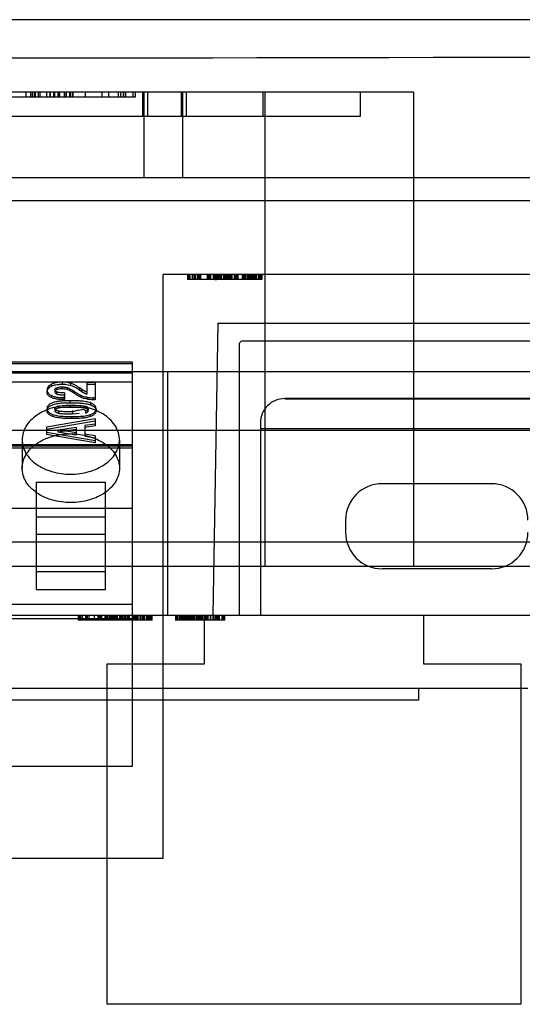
# Model space of a CAD drawing. Header units: millimetres. Extents: x 26 to 199, y 39 to 272.
# Tile 28 of 29: x 148 to 169, y 230 to 270. Entities that reach past the tile are written whole.
import ezdxf

# ---------------------------------------------------------------- set-up
doc = ezdxf.new("R2010")
doc.units = ezdxf.units.MM
doc.header["$LTSCALE"] = 20.161232
doc.layers.get('0').update_dxf_attribs({"linetype": 'CONTINUOUS'})

msp = doc.modelspace()

# ---------------------------------------------------------------- linework, layer by layer
at = {"color": 7, "linetype": 'Continuous'}
for p, q in [((180.884, 270.384), (43.864, 270.384)), ((164.169, 267.402), (85.579, 267.402)), ((152.724, 267.202), (146.624, 267.202)), ((148.221, 267.402), (148.221, 267.202)), ((148.417, 267.402), (148.417, 267.202)), ((148.485, 267.402), (148.485, 267.202)), ((148.504, 267.402), (148.504, 267.202)), ((148.584, 267.402), (148.584, 267.202)), ((148.62, 267.202), (148.62, 267.402)), ((148.748, 267.202), (148.748, 267.402)), ((148.82, 267.202), (148.82, 267.402)), ((149.085, 267.202), (149.085, 267.402)), ((149.228, 267.202), (149.228, 267.402)), ((149.234, 267.402), (149.234, 267.202)), ((149.367, 267.402), (149.367, 267.202)), ((149.41, 267.402), (149.41, 267.202)), ((149.416, 267.202), (149.416, 267.402)), ((149.559, 267.202), (149.559, 267.402)), ((149.561, 267.402), (149.561, 267.202)), ((149.624, 267.202), (149.624, 267.402)), ((149.819, 267.202), (149.819, 267.402)), ((149.881, 267.202), (149.881, 267.402)), ((149.899, 267.202), (149.899, 267.402)), ((150.031, 267.202), (150.031, 267.402)), ((150.065, 267.402), (150.065, 267.202)), ((150.145, 267.402), (150.145, 267.202)), ((150.163, 267.402), (150.163, 267.202)), ((150.661, 267.402), (150.661, 267.202)), ((151.367, 267.202), (151.367, 267.402)), ((151.624, 267.402), (151.624, 267.202)), ((152.024, 267.402), (152.024, 267.202)), ((152.121, 267.402), (152.121, 267.202)), ((152.224, 267.402), (152.224, 267.202)), ((152.317, 267.402), (152.317, 267.202)), ((152.324, 267.402), (152.324, 267.202)), ((152.624, 267.402), (152.624, 267.202)), ((152.724, 267.402), (152.724, 267.202)), ((153.024, 267.402), (153.024, 266.402)), ((153.074, 267.402), (153.074, 263.902)), ((153.224, 267.402), (153.224, 266.402)), ((154.624, 266.402), (154.624, 267.402)), ((154.674, 267.402), (154.674, 263.902)), ((154.824, 267.402), (154.824, 266.402)), ((157.974, 267.402), (157.974, 266.402)), ((158.074, 247.902), (158.074, 267.402)), ((161.974, 267.402), (161.974, 266.402)), ((164.169, 267.402), (164.169, 247.902)), ((161.974, 266.402), (87.774, 266.402)), ((34.874, 263.902), (189.874, 263.902)), ((41.108, 262.955), (183.641, 262.955)), ((153.874, 235.902), (153.874, 259.902)), ((179.169, 259.902), (153.874, 259.902)), ((154.874, 259.902), (154.874, 259.702)), ((154.924, 259.902), (154.924, 259.702)), ((154.944, 259.902), (154.944, 259.702)), ((154.959, 259.902), (154.959, 259.702)), ((154.963, 259.702), (154.963, 259.902)), ((154.989, 259.702), (154.989, 259.902)), ((155.081, 259.702), (155.081, 259.902)), ((155.152, 259.702), (155.152, 259.902)), ((155.202, 259.702), (155.202, 259.902)), ((155.208, 259.902), (155.208, 259.702)), ((155.291, 259.902), (155.291, 259.702)), ((155.323, 259.902), (155.323, 259.702)), ((155.365, 259.702), (155.365, 259.902)), ((155.385, 259.702), (155.385, 259.902)), ((155.409, 259.902), (155.409, 259.702)), ((155.687, 259.902), (155.687, 259.702)), ((155.691, 259.902), (155.691, 259.702)), ((155.739, 259.902), (155.739, 259.702)), ((155.767, 259.702), (155.767, 259.902)), ((155.769, 259.702), (155.769, 259.902)), ((155.778, 259.702), (155.778, 259.902)), ((155.782, 259.702), (155.782, 259.902)), ((155.796, 259.902), (155.796, 259.702)), ((155.824, 259.702), (155.824, 259.902)), ((155.828, 259.702), (155.828, 259.902)), ((155.832, 259.702), (155.832, 259.902)), ((155.936, 259.902), (155.936, 259.702)), ((155.995, 259.702), (155.995, 259.902)), ((156.061, 259.902), (155.995, 259.902)), ((156.003, 259.902), (156.003, 259.702)), ((156.007, 259.702), (156.007, 259.902)), ((156.023, 259.902), (156.023, 259.702)), ((156.033, 259.702), (156.033, 259.902)), ((156.037, 259.702), (156.037, 259.902)), ((156.053, 259.702), (156.053, 259.902)), ((156.061, 259.902), (156.061, 259.702)), ((156.069, 259.902), (156.069, 259.702)), ((156.08, 259.702), (156.08, 259.902)), ((156.092, 259.702), (156.092, 259.902)), ((156.109, 259.902), (156.109, 259.702)), ((156.116, 259.902), (156.116, 259.702)), ((156.136, 259.902), (156.136, 259.702)), ((156.164, 259.902), (156.164, 259.702)), ((156.172, 259.702), (156.172, 259.902)), ((156.174, 259.702), (156.174, 259.902)), ((156.2, 259.702), (156.2, 259.902)), ((156.202, 259.702), (156.202, 259.902)), ((156.204, 259.702), (156.204, 259.902)), ((156.21, 259.702), (156.21, 259.902)), ((156.212, 259.902), (156.212, 259.702)), ((156.228, 259.902), (156.228, 259.702)), ((156.238, 259.702), (156.238, 259.902)), ((156.258, 259.702), (156.258, 259.902)), ((156.26, 259.702), (156.26, 259.902)), ((156.271, 259.702), (156.271, 259.902)), ((156.353, 259.702), (156.353, 259.902)), ((156.415, 259.702), (156.415, 259.902)), ((156.428, 259.902), (156.428, 259.702)), ((156.444, 259.902), (156.444, 259.702)), ((156.498, 259.902), (156.498, 259.702)), ((156.538, 259.702), (156.538, 259.902)), ((156.56, 259.702), (156.56, 259.902)), ((156.568, 259.702), (156.568, 259.902)), ((156.613, 259.902), (156.613, 259.702)), ((156.631, 259.902), (156.631, 259.702)), ((156.663, 259.902), (156.663, 259.702)), ((156.675, 259.902), (156.675, 259.702)), ((156.713, 259.702), (156.713, 259.902)), ((156.804, 259.702), (156.804, 259.902)), ((156.864, 259.702), (156.864, 259.902)), ((156.882, 259.702), (156.882, 259.902)), ((156.902, 259.702), (156.902, 259.902)), ((156.942, 259.902), (156.942, 259.702)), ((157.132, 259.702), (157.132, 259.902)), ((157.146, 259.902), (157.146, 259.702)), ((157.17, 259.902), (157.17, 259.702)), ((157.19, 259.702), (157.19, 259.902)), ((157.207, 259.902), (157.207, 259.702)), ((157.273, 259.702), (157.273, 259.902)), ((157.345, 259.702), (157.345, 259.902)), ((157.347, 259.702), (157.347, 259.902)), ((157.359, 259.702), (157.359, 259.902)), ((157.399, 259.902), (157.399, 259.702)), ((157.458, 259.902), (157.458, 259.702)), ((157.465, 259.702), (157.465, 259.902)), ((157.484, 259.702), (157.484, 259.902)), ((157.5, 259.702), (157.5, 259.902)), ((157.508, 259.702), (157.508, 259.902)), ((157.522, 259.702), (157.522, 259.902)), ((157.56, 259.902), (157.56, 259.702)), ((157.59, 259.902), (157.59, 259.702)), ((157.599, 259.902), (157.599, 259.702)), ((157.623, 259.702), (157.623, 259.902)), ((157.651, 259.902), (157.651, 259.702)), ((157.713, 259.702), (157.713, 259.902)), ((157.788, 259.702), (157.788, 259.902)), ((157.81, 259.902), (157.81, 259.702)), ((157.838, 259.702), (157.838, 259.902)), ((157.839, 259.702), (157.839, 259.902)), ((157.841, 259.702), (157.841, 259.902)), ((157.854, 259.702), (157.854, 259.902)), ((157.864, 259.702), (157.864, 259.902)), ((157.874, 259.902), (157.874, 259.702)), ((157.924, 259.902), (157.924, 259.702)), ((157.924, 259.702), (154.874, 259.702)), ((155.995, 259.702), (156.061, 259.702)), ((156.118, 257.902), (155.909, 245.902)), ((156.118, 257.902), (174.374, 257.902)), ((157, 257.073), (157, 245.902)), ((173.26, 257.172), (157.104, 257.172)), ((152.614, 256.299), (73.334, 256.299)), ((152.614, 239.697), (152.614, 256.299)), ((179.169, 255.902), (69.961, 255.902)), ((73.334, 256.246), (152.614, 256.246)), ((152.614, 256.24), (73.334, 256.24)), ((73.334, 255.868), (152.614, 255.868)), ((154.049, 255.902), (154.049, 245.902)), ((73.334, 255.489), (152.614, 255.489)), ((149.719, 255.48), (149.719, 255.398)), ((150.735, 255.478), (150.735, 254.988)), ((150.735, 255.478), (151.074, 255.478)), ((151.074, 255.478), (151.074, 254.754)), ((149.099, 255.161), (149.099, 255.079)), ((149.264, 255.391), (149.264, 255.309)), ((149.422, 255.168), (149.422, 255.081)), ((149.501, 255.254), (149.501, 255.172)), ((149.507, 254.992), (149.507, 255.074)), ((149.703, 255.288), (149.703, 255.206)), ((149.81, 255.038), (149.81, 254.764)), ((149.928, 255.257), (149.928, 255.175)), ((150.081, 255.349), (150.081, 255.431)), ((150.185, 255.123), (150.185, 255.042)), ((150.436, 255.245), (150.436, 255.163)), ((150.536, 255.175), (150.436, 255.245)), ((150.436, 255.163), (150.536, 255.093)), ((150.536, 255.175), (150.536, 255.093)), ((150.735, 255.396), (151.074, 255.396)), ((149.279, 254.928), (149.279, 254.846)), ((149.81, 254.846), (149.742, 254.845)), ((149.742, 254.845), (149.742, 254.764)), ((149.81, 254.764), (149.742, 254.764)), ((150.041, 254.72), (150.041, 254.638)), ((150.494, 254.859), (150.494, 254.941)), ((150.748, 254.864), (150.748, 254.782)), ((150.881, 254.632), (150.881, 254.55)), ((151.01, 254.754), (151.01, 254.836)), ((151.074, 254.836), (151.01, 254.836)), ((151.074, 254.754), (151.01, 254.754)), ((171.374, 254.806), (158.874, 254.806)), ((171.374, 254.784), (158.874, 254.784)), ((149.099, 254.397), (149.098, 254.307)), ((149.422, 254.395), (149.422, 254.313)), ((149.555, 254.496), (149.555, 254.414)), ((149.568, 254.289), (149.568, 254.207)), ((150.053, 254.528), (150.053, 254.446)), ((150.397, 254.323), (150.145, 254.258)), ((150.145, 254.258), (150.156, 254.319)), ((150.145, 254.258), (150.145, 254.176)), ((150.639, 254.498), (150.639, 254.416)), ((150.676, 254.292), (150.676, 254.21)), ((150.793, 254.392), (150.793, 254.31)), ((151.116, 254.39), (151.116, 254.302)), ((151.074, 253.978), (149.074, 253.633)), ((149.074, 253.551), (151.074, 253.896)), ((149.336, 254.15), (149.336, 254.068)), ((150.122, 254.066), (150.122, 253.984)), ((150.145, 254.176), (150.416, 254.208)), ((150.891, 254.069), (150.891, 254.151)), ((151.074, 253.978), (151.074, 253.679)), ((179.738, 253.494), (68.931, 253.494)), ((149.074, 253.633), (149.074, 253.326)), ((149.549, 253.516), (150.295, 253.637)), ((149.549, 253.434), (150.295, 253.555)), ((149.549, 253.516), (149.549, 253.434)), ((150.295, 253.398), (149.549, 253.516)), ((149.549, 253.434), (150.295, 253.316)), ((150.295, 253.637), (150.295, 253.316)), ((151.074, 253.761), (150.653, 253.694)), ((150.653, 253.694), (150.653, 253.259)), ((151.074, 253.679), (150.653, 253.612)), ((157.874, 253.807), (157.874, 245.902)), ((172.374, 253.556), (157.874, 253.556)), ((148.074, 253.111), (148.074, 251.944)), ((151.074, 253.063), (149.074, 253.408)), ((151.074, 252.981), (149.074, 253.326)), ((151.074, 253.273), (150.653, 253.341)), ((150.653, 253.259), (151.074, 253.191)), ((151.074, 253.273), (151.074, 252.981)), ((152.074, 253.111), (152.074, 251.944)), ((152.614, 252.908), (73.334, 252.908)), ((152.614, 252.849), (73.334, 252.849)), ((73.334, 252.778), (152.614, 252.778)), ((148.649, 251.364), (148.649, 246.952)), ((148.649, 251.364), (151.499, 251.364)), ((151.499, 246.952), (151.499, 251.364)), ((167.374, 251.306), (162.874, 251.306)), ((122.134, 250.303), (152.614, 250.303)), ((148.649, 249.95), (151.499, 249.95)), ((161.374, 249.806), (161.374, 249.306)), ((151.499, 249.215), (148.649, 249.215)), ((179.874, 248.902), (44.874, 248.902)), ((180.028, 247.902), (69.72, 247.902)), ((167.374, 247.806), (162.874, 247.806)), ((151.499, 247.687), (148.649, 247.687)), ((148.649, 246.952), (151.499, 246.952)), ((152.614, 246.344), (73.334, 246.344)), ((72.63, 245.902), (179.738, 245.902)), ((152.614, 245.75), (122.134, 245.75)), ((150.374, 245.902), (150.374, 245.702)), ((150.424, 245.902), (150.424, 245.702)), ((150.455, 245.902), (150.455, 245.702)), ((150.457, 245.902), (150.457, 245.702)), ((150.461, 245.702), (150.461, 245.902)), ((150.492, 245.702), (150.492, 245.902)), ((150.563, 245.702), (150.563, 245.902)), ((150.688, 245.702), (150.688, 245.902)), ((150.712, 245.902), (150.712, 245.702)), ((150.716, 245.902), (150.716, 245.702)), ((150.752, 245.902), (150.752, 245.702)), ((150.819, 245.902), (150.819, 245.702)), ((151.05, 245.702), (151.05, 245.902)), ((151.191, 245.902), (151.191, 245.702)), ((151.195, 245.902), (151.195, 245.702)), ((151.236, 245.702), (151.236, 245.902)), ((151.271, 245.702), (151.271, 245.902)), ((151.273, 245.702), (151.273, 245.902)), ((151.274, 245.902), (151.274, 245.702)), ((151.278, 245.702), (151.278, 245.902)), ((151.28, 245.902), (151.28, 245.702)), ((151.281, 245.902), (151.281, 245.702)), ((151.326, 245.902), (151.326, 245.702)), ((151.355, 245.702), (151.355, 245.902)), ((151.483, 245.702), (151.483, 245.902)), ((151.497, 245.702), (151.497, 245.902)), ((151.501, 245.702), (151.501, 245.902)), ((151.519, 245.902), (151.519, 245.702)), ((151.527, 245.902), (151.527, 245.702)), ((151.541, 245.902), (151.541, 245.702)), ((151.589, 245.902), (151.589, 245.702)), ((151.597, 245.902), (151.597, 245.702)), ((151.601, 245.902), (151.601, 245.702)), ((151.605, 245.902), (151.605, 245.702)), ((151.681, 245.702), (151.681, 245.902)), ((151.686, 245.702), (151.686, 245.902)), ((151.687, 245.902), (151.687, 245.702)), ((151.696, 245.702), (151.696, 245.902)), ((151.702, 245.702), (151.702, 245.902)), ((151.719, 245.702), (151.719, 245.902)), ((151.762, 245.702), (151.762, 245.902)), ((151.785, 245.702), (151.785, 245.902)), ((151.825, 245.702), (151.825, 245.902)), ((151.851, 245.702), (151.851, 245.902)), ((151.855, 245.702), (151.855, 245.902)), ((151.863, 245.702), (151.863, 245.902)), ((151.905, 245.702), (151.905, 245.902)), ((151.911, 245.902), (151.911, 245.702)), ((151.927, 245.702), (151.927, 245.902)), ((151.93, 245.702), (151.93, 245.902)), ((151.933, 245.702), (151.933, 245.902)), ((151.935, 245.702), (151.935, 245.902)), ((151.996, 245.702), (151.996, 245.902)), ((152.085, 245.702), (152.085, 245.902)), ((152.137, 245.902), (152.137, 245.702)), ((152.187, 245.702), (152.187, 245.902)), ((152.234, 245.702), (152.234, 245.902)), ((152.286, 245.902), (152.286, 245.702)), ((152.304, 245.902), (152.304, 245.702)), ((152.308, 245.702), (152.308, 245.902)), ((152.32, 245.702), (152.32, 245.902)), ((152.342, 245.702), (152.342, 245.902)), ((152.398, 245.902), (152.398, 245.702)), ((152.434, 245.702), (152.434, 245.902)), ((152.438, 245.702), (152.438, 245.902)), ((152.488, 245.702), (152.488, 245.902)), ((152.607, 245.702), (152.607, 245.902)), ((152.615, 245.902), (152.615, 245.702)), ((152.658, 245.702), (152.658, 245.902)), ((152.684, 245.702), (152.684, 245.902)), ((152.694, 245.702), (152.694, 245.902)), ((152.697, 245.902), (152.697, 245.702)), ((152.706, 245.702), (152.706, 245.902)), ((152.72, 245.702), (152.72, 245.902)), ((152.738, 245.702), (152.738, 245.902)), ((152.744, 245.702), (152.744, 245.902)), ((152.76, 245.702), (152.76, 245.902)), ((152.776, 245.702), (152.776, 245.902)), ((152.821, 245.702), (152.821, 245.902)), ((152.825, 245.702), (152.825, 245.902)), ((152.827, 245.702), (152.827, 245.902)), ((152.829, 245.902), (152.829, 245.702)), ((152.835, 245.702), (152.835, 245.902)), ((152.921, 245.702), (152.921, 245.902)), ((152.923, 245.902), (152.923, 245.702)), ((152.925, 245.902), (152.925, 245.702)), ((152.929, 245.902), (152.929, 245.702)), ((152.931, 245.702), (152.931, 245.902)), ((152.996, 245.902), (152.996, 245.702)), ((153, 245.902), (153, 245.702)), ((153.016, 245.902), (153.016, 245.702)), ((153.044, 245.902), (153.044, 245.702)), ((153.044, 245.902), (153.115, 245.902)), ((153.056, 245.902), (153.056, 245.702)), ((153.068, 245.702), (153.068, 245.902)), ((153.086, 245.902), (153.086, 245.702)), ((153.096, 245.702), (153.096, 245.902)), ((153.103, 245.702), (153.103, 245.902)), ((153.105, 245.702), (153.105, 245.902)), ((153.108, 245.702), (153.108, 245.902)), ((153.111, 245.902), (153.111, 245.702)), ((153.115, 245.702), (153.115, 245.902)), ((153.117, 245.702), (153.117, 245.902)), ((153.199, 245.702), (153.199, 245.902)), ((153.214, 245.702), (153.214, 245.902)), ((153.253, 245.702), (153.253, 245.902)), ((153.263, 245.702), (153.263, 245.902)), ((153.316, 245.702), (153.316, 245.902)), ((153.334, 245.702), (153.334, 245.902)), ((153.34, 245.702), (153.34, 245.902)), ((153.341, 245.902), (153.341, 245.702)), ((153.343, 245.902), (153.343, 245.702)), ((153.345, 245.702), (153.345, 245.902)), ((153.346, 245.702), (153.346, 245.902)), ((153.354, 245.902), (153.354, 245.702)), ((153.379, 245.702), (153.379, 245.902)), ((153.394, 245.702), (153.394, 245.902)), ((153.42, 245.702), (153.42, 245.902)), ((153.424, 245.702), (153.424, 245.902)), ((154.374, 245.902), (154.374, 245.702)), ((154.395, 245.902), (154.395, 245.702)), ((154.408, 245.902), (154.408, 245.702)), ((154.419, 245.902), (154.419, 245.702)), ((154.437, 245.702), (154.437, 245.902)), ((154.442, 245.702), (154.442, 245.902)), ((154.447, 245.702), (154.447, 245.902)), ((154.451, 245.702), (154.451, 245.902)), ((154.461, 245.702), (154.461, 245.902)), ((154.464, 245.702), (154.464, 245.902)), ((154.481, 245.702), (154.481, 245.902)), ((154.539, 245.702), (154.539, 245.902)), ((154.548, 245.702), (154.548, 245.902)), ((154.552, 245.702), (154.552, 245.902)), ((154.555, 245.702), (154.555, 245.902)), ((154.602, 245.702), (154.602, 245.902)), ((154.617, 245.702), (154.617, 245.902)), ((154.621, 245.702), (154.621, 245.902)), ((154.626, 245.902), (154.626, 245.702)), ((154.636, 245.702), (154.636, 245.902)), ((154.652, 245.902), (154.652, 245.702)), ((154.657, 245.902), (154.657, 245.702)), ((154.668, 245.902), (154.668, 245.702)), ((154.684, 245.702), (154.684, 245.902)), ((154.693, 245.902), (154.693, 245.702)), ((154.695, 245.702), (154.695, 245.902)), ((154.707, 245.902), (154.707, 245.702)), ((154.72, 245.902), (154.72, 245.702)), ((154.726, 245.702), (154.726, 245.902)), ((154.745, 245.702), (154.745, 245.902)), ((154.751, 245.702), (154.751, 245.902)), ((154.762, 245.702), (154.762, 245.902)), ((154.795, 245.902), (154.795, 245.702)), ((154.822, 245.702), (154.822, 245.902)), ((154.854, 245.702), (154.854, 245.902)), ((154.888, 245.702), (154.888, 245.902)), ((154.893, 245.702), (154.893, 245.902)), ((154.899, 245.702), (154.899, 245.902)), ((154.924, 245.702), (154.924, 245.902)), ((154.932, 245.702), (154.932, 245.902)), ((154.954, 245.702), (154.954, 245.902)), ((154.97, 245.902), (154.97, 245.702)), ((154.981, 245.702), (154.981, 245.902)), ((154.99, 245.702), (154.99, 245.902)), ((154.998, 245.902), (154.998, 245.702)), ((155.006, 245.702), (155.006, 245.902)), ((155.039, 245.902), (155.039, 245.702)), ((155.064, 245.702), (155.064, 245.902)), ((155.07, 245.702), (155.07, 245.902)), ((155.113, 245.702), (155.113, 245.902)), ((155.119, 245.902), (155.119, 245.702)), ((155.127, 245.702), (155.127, 245.902)), ((155.163, 245.702), (155.163, 245.902)), ((155.21, 245.902), (155.21, 245.702)), ((155.231, 245.702), (155.231, 245.902)), ((155.249, 245.702), (155.249, 245.902)), ((155.259, 245.702), (155.259, 245.902)), ((155.279, 245.702), (155.279, 245.902)), ((155.288, 245.702), (155.288, 245.902)), ((155.308, 245.902), (155.308, 245.702)), ((155.363, 245.702), (155.363, 245.902)), ((155.391, 245.702), (155.391, 245.902)), ((155.443, 245.702), (155.443, 245.902)), ((155.454, 245.702), (155.454, 245.902)), ((155.472, 245.702), (155.472, 245.902)), ((155.506, 245.702), (155.506, 245.902)), ((155.574, 243.902), (155.574, 245.902)), ((155.608, 245.702), (155.608, 245.902)), ((155.617, 245.702), (155.617, 245.902)), ((155.654, 245.902), (155.654, 245.702)), ((155.669, 245.702), (155.669, 245.902)), ((155.694, 245.702), (155.694, 245.902)), ((155.714, 245.902), (155.714, 245.702)), ((155.814, 245.702), (155.814, 245.902)), ((155.827, 245.702), (155.827, 245.902)), ((155.829, 245.702), (155.829, 245.902)), ((155.934, 245.702), (155.934, 245.902)), ((155.954, 245.702), (155.954, 245.902)), ((155.97, 245.702), (155.97, 245.902)), ((156.033, 245.702), (156.033, 245.902)), ((156.036, 245.702), (156.036, 245.902)), ((156.058, 245.902), (156.058, 245.702)), ((156.06, 245.702), (156.06, 245.902)), ((156.075, 245.702), (156.075, 245.902)), ((156.087, 245.702), (156.087, 245.902)), ((156.101, 245.702), (156.101, 245.902)), ((156.115, 245.902), (156.115, 245.702)), ((156.138, 245.902), (156.138, 245.702)), ((156.165, 245.902), (156.165, 245.702)), ((156.168, 245.702), (156.168, 245.902)), ((156.176, 245.702), (156.176, 245.902)), ((156.188, 245.702), (156.188, 245.902)), ((156.19, 245.702), (156.19, 245.902)), ((156.293, 245.702), (156.293, 245.902)), ((156.298, 245.702), (156.298, 245.902)), ((156.319, 245.702), (156.319, 245.902)), ((156.327, 245.902), (156.327, 245.702)), ((156.329, 245.902), (156.329, 245.702)), ((156.346, 245.702), (156.346, 245.902)), ((156.347, 245.902), (156.347, 245.702)), ((156.353, 245.902), (156.353, 245.702)), ((156.374, 245.902), (156.374, 245.702)), ((156.408, 245.702), (156.408, 245.902)), ((164.574, 245.902), (164.574, 243.902)), ((153.424, 245.702), (150.373, 245.702)), ((153.115, 245.702), (153.044, 245.702)), ((156.408, 245.702), (154.373, 245.702)), ((151.574, 229.902), (151.574, 243.902)), ((151.574, 243.902), (155.574, 243.902)), ((164.574, 243.902), (168.574, 243.902)), ((168.574, 243.902), (168.574, 229.902)), ((55.874, 242.902), (168.874, 242.902)), ((164.374, 242.902), (164.374, 242.402)), ((164.374, 242.402), (110.374, 242.402)), ((122.134, 239.697), (152.614, 239.697)), ((153.874, 235.902), (72.874, 235.902)), ((168.574, 229.902), (151.574, 229.902))]:
    msp.add_line(p, q, dxfattribs=at)
for centre, radius, start, end in [((112.374, 28907.281), 28638.492, 269.8838629, 270.1161368), ((157.294, 256.872), 0.356, 122.443, 145.7972), ((158.873, 253.807), 0.999, 89.9645, 179.9999), ((162.874, 249.806), 1.5, 89.9995, 180), ((167.374, 249.806), 1.5, 0, 90.0005), ((162.874, 249.306), 1.5, 180, 270.0005), ((167.374, 249.306), 1.5, 269.9995, 360)]:
    msp.add_arc(centre, radius, start, end, dxfattribs=at)
for points, knots in [([(149.727, 255.48), (149.666, 255.48), (149.552, 255.475), (149.395, 255.447), (149.303, 255.412), (149.264, 255.391)], [0, 0, 0, 0, 0.387046, 0.716639, 1, 1, 1, 1]), ([(150.081, 255.431), (150.045, 255.441), (149.97, 255.46), (149.852, 255.476), (149.77, 255.481), (149.727, 255.48)], [0, 0, 0, 0, 0.316734, 0.644774, 1, 1, 1, 1]), ([(149.264, 255.391), (149.231, 255.374), (149.172, 255.334), (149.111, 255.253), (149.099, 255.19), (149.099, 255.161)], [0, 0, 0, 0, 0.376983, 0.698769, 1, 1, 1, 1]), ([(149.099, 255.079), (149.099, 255.097), (149.103, 255.134), (149.127, 255.195), (149.181, 255.258), (149.234, 255.293), (149.264, 255.309)], [0, 0, 0, 0, 0.182834, 0.367823, 0.659827, 1, 1, 1, 1]), ([(149.099, 255.161), (149.099, 255.129), (149.112, 255.063), (149.18, 254.981), (149.244, 254.944), (149.279, 254.928)], [0, 0, 0, 0, 0.301822, 0.622269, 1, 1, 1, 1]), ([(149.279, 254.846), (149.257, 254.856), (149.216, 254.878), (149.167, 254.916), (149.134, 254.956), (149.113, 254.995), (149.101, 255.036), (149.099, 255.065), (149.099, 255.079)], [0, 0, 0, 0, 0.234875, 0.444484, 0.591639, 0.730103, 0.864776, 1, 1, 1, 1]), ([(149.264, 255.309), (149.286, 255.322), (149.337, 255.344), (149.421, 255.369), (149.549, 255.392), (149.65, 255.398), (149.719, 255.398)], [0, 0, 0, 0, 0.165481, 0.354762, 0.558203, 1, 1, 1, 1]), ([(149.421, 255.165), (149.42, 255.177), (149.429, 255.204), (149.459, 255.234), (149.486, 255.248), (149.501, 255.254)], [0, 0, 0, 0, 0.295547, 0.616399, 1, 1, 1, 1]), ([(149.511, 255.073), (149.495, 255.078), (149.465, 255.091), (149.431, 255.123), (149.42, 255.152), (149.421, 255.165)], [0, 0, 0, 0, 0.37485, 0.705157, 1, 1, 1, 1]), ([(149.501, 255.172), (149.485, 255.166), (149.458, 255.152), (149.428, 255.121), (149.421, 255.095), (149.422, 255.083)], [0, 0, 0, 0, 0.392842, 0.719888, 1, 1, 1, 1]), ([(149.422, 255.083), (149.421, 255.071), (149.43, 255.043), (149.463, 255.01), (149.494, 254.997), (149.511, 254.991)], [0, 0, 0, 0, 0.278059, 0.604425, 1, 1, 1, 1]), ([(149.501, 255.254), (149.521, 255.262), (149.564, 255.275), (149.632, 255.286), (149.679, 255.288), (149.703, 255.288)], [0, 0, 0, 0, 0.317965, 0.653722, 1, 1, 1, 1]), ([(149.703, 255.206), (149.679, 255.206), (149.632, 255.204), (149.564, 255.193), (149.521, 255.18), (149.501, 255.172)], [0, 0, 0, 0, 0.346278, 0.682035, 1, 1, 1, 1]), ([(149.81, 255.038), (149.77, 255.038), (149.712, 255.04), (149.638, 255.046), (149.589, 255.053), (149.545, 255.061), (149.519, 255.069), (149.507, 255.074)], [0, 0, 0, 0, 0.388844, 0.566723, 0.729058, 0.877662, 1, 1, 1, 1]), ([(149.703, 255.288), (149.727, 255.288), (149.773, 255.286), (149.846, 255.276), (149.895, 255.267), (149.921, 255.259)], [0, 0, 0, 0, 0.320405, 0.634601, 1, 1, 1, 1]), ([(149.921, 255.177), (149.895, 255.185), (149.846, 255.194), (149.773, 255.204), (149.727, 255.206), (149.703, 255.206)], [0, 0, 0, 0, 0.365419, 0.679605, 1, 1, 1, 1]), ([(149.727, 255.398), (149.77, 255.399), (149.852, 255.394), (149.97, 255.378), (150.045, 255.36), (150.081, 255.349)], [0, 0, 0, 0, 0.355191, 0.683249, 1, 1, 1, 1]), ([(149.928, 255.257), (149.95, 255.25), (149.996, 255.232), (150.083, 255.189), (150.145, 255.15), (150.185, 255.123)], [0, 0, 0, 0, 0.238725, 0.509721, 1, 1, 1, 1]), ([(150.185, 255.042), (150.145, 255.068), (150.083, 255.108), (149.996, 255.151), (149.95, 255.168), (149.928, 255.175)], [0, 0, 0, 0, 0.490279, 0.761275, 1, 1, 1, 1]), ([(150.436, 255.245), (150.399, 255.27), (150.324, 255.319), (150.206, 255.383), (150.124, 255.417), (150.081, 255.431)], [0, 0, 0, 0, 0.335572, 0.669799, 1, 1, 1, 1]), ([(150.081, 255.349), (150.143, 255.329), (150.266, 255.274), (150.379, 255.202), (150.436, 255.163)], [0, 0, 0, 0, 0.485293, 1, 1, 1, 1]), ([(150.185, 255.123), (150.218, 255.1), (150.286, 255.056), (150.388, 254.993), (150.458, 254.957), (150.494, 254.941)], [0, 0, 0, 0, 0.34053, 0.677051, 1, 1, 1, 1]), ([(150.494, 254.859), (150.47, 254.87), (150.42, 254.894), (150.316, 254.954), (150.238, 255.005), (150.185, 255.042)], [0, 0, 0, 0, 0.219877, 0.464428, 1, 1, 1, 1]), ([(150.735, 255.07), (150.71, 255.079), (150.663, 255.1), (150.597, 255.135), (150.556, 255.161), (150.536, 255.175)], [0, 0, 0, 0, 0.348248, 0.681881, 1, 1, 1, 1]), ([(150.536, 255.093), (150.556, 255.079), (150.597, 255.053), (150.663, 255.018), (150.71, 254.998), (150.735, 254.988)], [0, 0, 0, 0, 0.318119, 0.651752, 1, 1, 1, 1]), ([(150.041, 254.72), (149.988, 254.72), (149.884, 254.718), (149.733, 254.711), (149.59, 254.696), (149.469, 254.676), (149.37, 254.651), (149.293, 254.624), (149.226, 254.592), (149.175, 254.557), (149.139, 254.519), (149.115, 254.481), (149.101, 254.44), (149.099, 254.411), (149.099, 254.397)], [0, 0, 0, 0, 0.147491, 0.289356, 0.423282, 0.547224, 0.630892, 0.707302, 0.775781, 0.836253, 0.880258, 0.921117, 0.960489, 1, 1, 1, 1]), ([(149.099, 254.315), (149.099, 254.33), (149.101, 254.358), (149.115, 254.399), (149.139, 254.437), (149.175, 254.475), (149.226, 254.511), (149.293, 254.542), (149.37, 254.569), (149.469, 254.594), (149.59, 254.615), (149.733, 254.629), (149.884, 254.636), (149.988, 254.638), (150.041, 254.638)], [0, 0, 0, 0, 0.039511, 0.078883, 0.119742, 0.163747, 0.224219, 0.292698, 0.369108, 0.452776, 0.576718, 0.710644, 0.852509, 1, 1, 1, 1]), ([(149.279, 254.928), (149.322, 254.908), (149.417, 254.876), (149.573, 254.85), (149.684, 254.845), (149.742, 254.845)], [0, 0, 0, 0, 0.297005, 0.632005, 1, 1, 1, 1]), ([(149.742, 254.764), (149.706, 254.764), (149.605, 254.766), (149.448, 254.786), (149.331, 254.822), (149.279, 254.846)], [0, 0, 0, 0, 0.230779, 0.636892, 1, 1, 1, 1]), ([(149.507, 254.992), (149.519, 254.987), (149.545, 254.979), (149.589, 254.971), (149.638, 254.964), (149.712, 254.958), (149.77, 254.957), (149.81, 254.956)], [0, 0, 0, 0, 0.122338, 0.270942, 0.433277, 0.611156, 1, 1, 1, 1]), ([(150.881, 254.632), (150.853, 254.642), (150.792, 254.66), (150.693, 254.68), (150.583, 254.695), (150.437, 254.709), (150.255, 254.718), (150.114, 254.72), (150.041, 254.72)], [0, 0, 0, 0, 0.105406, 0.225133, 0.35715, 0.499049, 0.742422, 1, 1, 1, 1]), ([(150.041, 254.638), (150.114, 254.638), (150.255, 254.636), (150.437, 254.627), (150.583, 254.613), (150.693, 254.598), (150.792, 254.578), (150.853, 254.56), (150.881, 254.55)], [0, 0, 0, 0, 0.257578, 0.500951, 0.64285, 0.774867, 0.894594, 1, 1, 1, 1]), ([(150.494, 254.941), (150.52, 254.93), (150.575, 254.909), (150.66, 254.883), (150.718, 254.87), (150.748, 254.864)], [0, 0, 0, 0, 0.321907, 0.65588, 1, 1, 1, 1]), ([(150.748, 254.782), (150.718, 254.788), (150.66, 254.802), (150.575, 254.827), (150.52, 254.848), (150.494, 254.859)], [0, 0, 0, 0, 0.34412, 0.678093, 1, 1, 1, 1]), ([(150.748, 254.864), (150.776, 254.858), (150.834, 254.848), (150.922, 254.839), (150.981, 254.836), (151.01, 254.836)], [0, 0, 0, 0, 0.328325, 0.662565, 1, 1, 1, 1]), ([(151.01, 254.754), (150.981, 254.755), (150.922, 254.757), (150.834, 254.766), (150.776, 254.776), (150.748, 254.782)], [0, 0, 0, 0, 0.337435, 0.671675, 1, 1, 1, 1]), ([(151.117, 254.386), (151.117, 254.421), (151.096, 254.494), (151.006, 254.579), (150.926, 254.615), (150.881, 254.632)], [0, 0, 0, 0, 0.283692, 0.600376, 1, 1, 1, 1]), ([(152.074, 253.111), (152.074, 253.299), (151.952, 253.702), (151.487, 254.16), (150.836, 254.456), (150.082, 254.56), (149.326, 254.46), (148.669, 254.166), (148.198, 253.706), (148.074, 253.3), (148.074, 253.111)], [0, 0, 0, 0, 0.105333, 0.222388, 0.354769, 0.498567, 0.642366, 0.775679, 0.894094, 1, 1, 1, 1]), ([(149.097, 254.394), (149.095, 254.359), (149.123, 254.285), (149.212, 254.202), (149.291, 254.165), (149.336, 254.15)], [0, 0, 0, 0, 0.286435, 0.610013, 1, 1, 1, 1]), ([(149.336, 254.068), (149.29, 254.084), (149.211, 254.121), (149.12, 254.205), (149.097, 254.281), (149.099, 254.315)], [0, 0, 0, 0, 0.394874, 0.715152, 1, 1, 1, 1]), ([(149.422, 254.395), (149.422, 254.404), (149.425, 254.422), (149.442, 254.446), (149.469, 254.466), (149.499, 254.48), (149.528, 254.489), (149.546, 254.494), (149.555, 254.496)], [0, 0, 0, 0, 0.143545, 0.295859, 0.477349, 0.696819, 0.84298, 1, 1, 1, 1]), ([(149.555, 254.414), (149.546, 254.412), (149.528, 254.407), (149.499, 254.398), (149.469, 254.384), (149.442, 254.364), (149.425, 254.34), (149.422, 254.322), (149.422, 254.313)], [0, 0, 0, 0, 0.15702, 0.303181, 0.522651, 0.704141, 0.856455, 1, 1, 1, 1]), ([(149.568, 254.289), (149.55, 254.293), (149.516, 254.302), (149.474, 254.32), (149.444, 254.341), (149.426, 254.366), (149.422, 254.386), (149.422, 254.395)], [0, 0, 0, 0, 0.289135, 0.534287, 0.706702, 0.852787, 1, 1, 1, 1]), ([(149.422, 254.313), (149.422, 254.304), (149.426, 254.284), (149.444, 254.259), (149.474, 254.238), (149.516, 254.22), (149.55, 254.211), (149.568, 254.207)], [0, 0, 0, 0, 0.147213, 0.293298, 0.465713, 0.710865, 1, 1, 1, 1]), ([(149.555, 254.496), (149.569, 254.499), (149.601, 254.505), (149.676, 254.515), (149.78, 254.523), (149.915, 254.527), (150.006, 254.528), (150.053, 254.528)], [0, 0, 0, 0, 0.087048, 0.193582, 0.451645, 0.716965, 1, 1, 1, 1]), ([(150.053, 254.446), (150.006, 254.446), (149.915, 254.445), (149.78, 254.441), (149.676, 254.433), (149.601, 254.423), (149.569, 254.418), (149.555, 254.414)], [0, 0, 0, 0, 0.283035, 0.548355, 0.806418, 0.912952, 1, 1, 1, 1]), ([(150.145, 254.258), (150.089, 254.258), (149.982, 254.258), (149.839, 254.262), (149.722, 254.269), (149.637, 254.277), (149.588, 254.284), (149.568, 254.289)], [0, 0, 0, 0, 0.289876, 0.55912, 0.741397, 0.895308, 1, 1, 1, 1]), ([(150.053, 254.528), (150.13, 254.528), (150.243, 254.527), (150.389, 254.522), (150.485, 254.517), (150.567, 254.509), (150.617, 254.502), (150.639, 254.498)], [0, 0, 0, 0, 0.395446, 0.576727, 0.741603, 0.885918, 1, 1, 1, 1]), ([(150.639, 254.416), (150.617, 254.421), (150.567, 254.427), (150.485, 254.435), (150.389, 254.44), (150.243, 254.445), (150.13, 254.446), (150.053, 254.446)], [0, 0, 0, 0, 0.114082, 0.258397, 0.423273, 0.604554, 1, 1, 1, 1]), ([(150.397, 254.323), (150.479, 254.332), (150.605, 254.417), (150.655, 254.33), (150.663, 254.317), (150.668, 254.308)], [0, 0, 0, 0, 0.846492, 0.893076, 1, 1, 1, 1]), ([(150.639, 254.498), (150.659, 254.495), (150.686, 254.488), (150.72, 254.476), (150.746, 254.464), (150.77, 254.447), (150.789, 254.422), (150.793, 254.402), (150.793, 254.392)], [0, 0, 0, 0, 0.291387, 0.421392, 0.538241, 0.709335, 0.853556, 1, 1, 1, 1]), ([(150.793, 254.31), (150.793, 254.32), (150.789, 254.34), (150.77, 254.365), (150.746, 254.382), (150.72, 254.394), (150.686, 254.406), (150.659, 254.413), (150.639, 254.416)], [0, 0, 0, 0, 0.146444, 0.290665, 0.461759, 0.578608, 0.708613, 1, 1, 1, 1]), ([(150.775, 254.345), (150.769, 254.338), (150.752, 254.323), (150.718, 254.306), (150.692, 254.296), (150.676, 254.292)], [0, 0, 0, 0, 0.265051, 0.580572, 1, 1, 1, 1]), ([(150.676, 254.21), (150.684, 254.212), (150.699, 254.217), (150.725, 254.228), (150.752, 254.241), (150.776, 254.261), (150.79, 254.285), (150.793, 254.302), (150.793, 254.31)], [0, 0, 0, 0, 0.149774, 0.289672, 0.508053, 0.691411, 0.849734, 1, 1, 1, 1]), ([(150.881, 254.55), (150.91, 254.539), (150.951, 254.522), (151, 254.493), (151.036, 254.467), (151.069, 254.435), (151.097, 254.395), (151.113, 254.352), (151.116, 254.323), (151.116, 254.308)], [0, 0, 0, 0, 0.254219, 0.369997, 0.477628, 0.622066, 0.753576, 0.877604, 1, 1, 1, 1]), ([(150.891, 254.151), (150.934, 254.166), (151.009, 254.203), (151.093, 254.283), (151.119, 254.354), (151.117, 254.386)], [0, 0, 0, 0, 0.391085, 0.716428, 1, 1, 1, 1]), ([(151.117, 254.304), (151.119, 254.272), (151.093, 254.201), (151.009, 254.121), (150.934, 254.084), (150.891, 254.069)], [0, 0, 0, 0, 0.283579, 0.60886, 1, 1, 1, 1]), ([(149.336, 254.15), (149.408, 254.124), (149.573, 254.092), (149.836, 254.069), (150.024, 254.066), (150.122, 254.066)], [0, 0, 0, 0, 0.289595, 0.630162, 1, 1, 1, 1]), ([(150.122, 253.984), (150.056, 253.984), (149.925, 253.985), (149.758, 253.994), (149.622, 254.007), (149.517, 254.022), (149.422, 254.041), (149.363, 254.058), (149.336, 254.068)], [0, 0, 0, 0, 0.2522, 0.491193, 0.633873, 0.767485, 0.890069, 1, 1, 1, 1]), ([(149.568, 254.207), (149.588, 254.203), (149.637, 254.195), (149.722, 254.187), (149.839, 254.18), (149.982, 254.176), (150.089, 254.176), (150.145, 254.176)], [0, 0, 0, 0, 0.104692, 0.258603, 0.44088, 0.710124, 1, 1, 1, 1]), ([(150.122, 254.066), (150.218, 254.066), (150.403, 254.069), (150.66, 254.092), (150.821, 254.125), (150.891, 254.151)], [0, 0, 0, 0, 0.370813, 0.711096, 1, 1, 1, 1]), ([(150.891, 254.069), (150.858, 254.057), (150.777, 254.033), (150.64, 254.01), (150.479, 253.994), (150.304, 253.985), (150.184, 253.984), (150.122, 253.984)], [0, 0, 0, 0, 0.13807, 0.325622, 0.535222, 0.761869, 1, 1, 1, 1]), ([(148.074, 251.944), (148.074, 252.132), (148.197, 252.535), (148.661, 252.994), (149.312, 253.289), (150.066, 253.393), (150.822, 253.293), (151.479, 253), (151.95, 252.54), (152.074, 252.133), (152.074, 251.944)], [0, 0, 0, 0, 0.105333, 0.222388, 0.354769, 0.498567, 0.642366, 0.775679, 0.894094, 1, 1, 1, 1]), ([(148.074, 253.111), (148.074, 252.922), (148.197, 252.52), (148.661, 252.061), (149.312, 251.765), (150.066, 251.662), (150.822, 251.762), (151.479, 252.055), (151.95, 252.515), (152.074, 252.921), (152.074, 253.111)], [0, 0, 0, 0, 0.105333, 0.222388, 0.354769, 0.498567, 0.642366, 0.775679, 0.894094, 1, 1, 1, 1]), ([(152.074, 251.944), (152.074, 251.755), (151.952, 251.353), (151.487, 250.894), (150.836, 250.599), (150.082, 250.495), (149.326, 250.595), (148.669, 250.888), (148.198, 251.348), (148.074, 251.754), (148.074, 251.944)], [0, 0, 0, 0, 0.105333, 0.222388, 0.354769, 0.498567, 0.642366, 0.775679, 0.894094, 1, 1, 1, 1])]:
    msp.add_open_spline(points, degree=3, knots=knots, dxfattribs=at)

doc.saveas('drawing.dxf')
